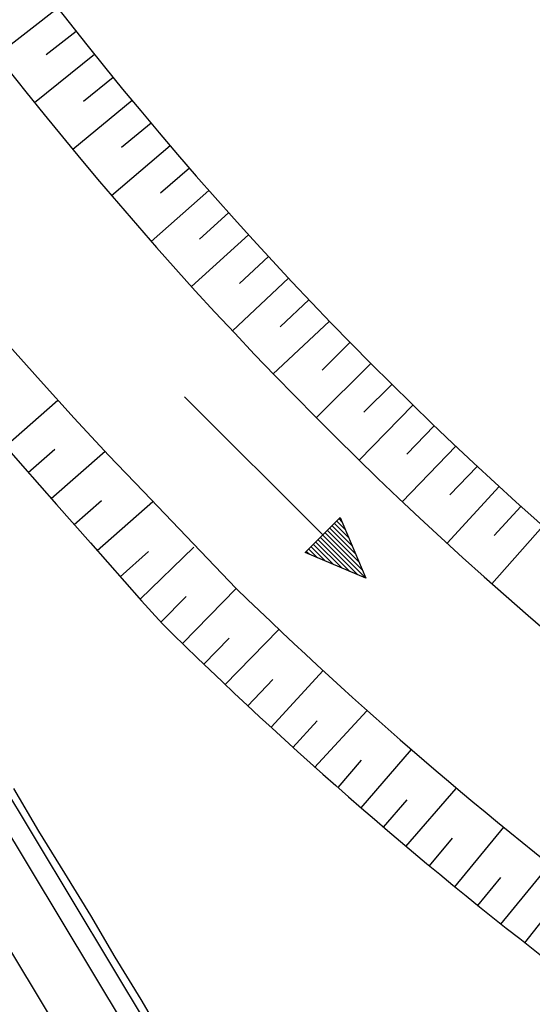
# Model space of a CAD drawing. Extents: x 448150 to 449332, y 437108 to 438384.
# Tile 24 of 172: x 448545 to 448571, y 437792 to 437842. Entities that reach past the tile are written whole.
import ezdxf

# ---------------------------------------------------------------- set-up
doc = ezdxf.new("R2010")
doc.units = 0
doc.header["$LTSCALE"] = 2
doc.header["$MEASUREMENT"] = 0
doc.linetypes.add('AUSGEZOGEN', pattern=[0])
for name, color, linetype in [('BOESCHG', 250, 'AUSGEZOGEN'), ('DB-Flussumverlegungen', 15, 'CONTINUOUS'), ('DB-Wegboeschungen', 15, 'CONTINUOUS'), ('DB-Wege', 15, 'CONTINUOUS'), ('MULDE', 250, 'AUSGEZOGEN'), ('SCHLITZRINNE', 200, 'AUSGEZOGEN')]:
    doc.layers.add(name, color=color, linetype=linetype)
pattern_1 = [(358.2745, (448649.3639, 437806.4096), (0.045166, 1.49932), [])]

msp = doc.modelspace()

# ---------------------------------------------------------------- hatches: boundary and pattern name
at = {"layer": 'SCHLITZRINNE'}
h = msp.add_hatch(dxfattribs=at)
h.set_pattern_fill('_USER', color=256, scale=1.5, angle=45, style=0, pattern_type=0)
h.set_pattern_definition([(353.2904, (448535.0215, 437939.729), (0.175256, 1.489727), [])])
edge = h.paths.add_edge_path()
edge.add_arc((450110.131, 439174.886), 2002.145, 217.646692, 217.752161)
edge.add_arc((450110.131, 439174.886), 2001.645, 217.646692, 217.805031)
edge.add_arc((450106.011, 439171.69), 1996.431, 217.805031, 218.163888)
edge.add_arc((450104.62, 439170.597), 1994.662, 218.163888, 218.52344)
edge.add_arc((450102.361, 439168.798), 1991.774, 218.52344, 218.883253)
edge.add_arc((450113.08, 439177.442), 2005.544, 218.883253, 219.240385)
edge.add_arc((450118.779, 439182.096), 2012.902, 219.240385, 219.596863)
edge.add_arc((450119.441, 439182.644), 2013.761, 219.596863, 219.953466)
edge.add_arc((450109.131, 439174.008), 2000.312, 219.953466, 220.311265)
edge.add_arc((450102.119, 439168.058), 1991.116, 220.311265, 220.670649)
edge.add_arc((450113.581, 439177.907), 2006.229, 220.670648, 221.028676)
edge.add_arc((450111.635, 439176.213), 2003.648, 221.028676, 221.386868)
edge.add_arc((450104.985, 439170.354), 1994.786, 221.386868, 221.745856)
edge.add_arc((450107.893, 439172.948), 1998.682, 221.745856, 222.104414)
edge.add_arc((450110.123, 439174.964), 2001.688, 222.104414, 222.462704)
edge.add_arc((450114.233, 439178.725), 2007.259, 222.462704, 222.819762)
edge.add_arc((450115.823, 439180.198), 2009.427, 222.819762, 223.176628)
edge.add_arc((450111.741, 439176.368), 2003.829, 223.176628, 223.534855)
edge.add_arc((450104.444, 439169.436), 1993.765, 223.534855, 223.893985)
edge.add_arc((450103.987, 439168.996), 1993.131, 223.893985, 224.25291)
edge.add_arc((450116.356, 439181.046), 2010.399, 224.252911, 224.610291)
edge.add_arc((450116.766, 439181.451), 2010.976, 224.610291, 224.721288)
edge.add_line((448524.848, 437951.994), (448525.244, 437952.3))
h = msp.add_hatch(dxfattribs=at)
h.set_pattern_fill('_USER', color=256, scale=1.5, angle=45, style=0, pattern_type=0)
h.set_pattern_definition(pattern_1)
edge = h.paths.add_edge_path()
edge.add_arc((450115.823, 439180.198), 2009.927, 222.955101, 223.176628)
edge.add_arc((450111.741, 439176.368), 2004.329, 223.176628, 223.534855)
edge.add_arc((450104.444, 439169.436), 1994.265, 223.534855, 223.893985)
edge.add_arc((450103.987, 439168.996), 1993.631, 223.893985, 224.25291)
edge.add_arc((450116.356, 439181.046), 2010.899, 224.252911, 224.610291)
edge.add_arc((450116.766, 439181.451), 2011.476, 224.610291, 224.721288)
edge.add_arc((450110.131, 439174.886), 2001.645, 217.646692, 217.805031)
edge.add_arc((450106.011, 439171.69), 1996.431, 217.805031, 218.163888)
edge.add_arc((450104.62, 439170.597), 1994.662, 218.163888, 218.52344)
edge.add_arc((450102.361, 439168.798), 1991.774, 218.52344, 218.883253)
edge.add_arc((450113.08, 439177.442), 2005.544, 218.883253, 219.240385)
edge.add_arc((450118.779, 439182.096), 2012.902, 219.240385, 219.596863)
edge.add_arc((450119.441, 439182.644), 2013.761, 219.596863, 219.953466)
edge.add_arc((450109.131, 439174.008), 2000.312, 219.953466, 220.311265)
edge.add_arc((450102.119, 439168.058), 1991.116, 220.311265, 220.670649)
edge.add_arc((450113.581, 439177.907), 2006.229, 220.670648, 221.028676)
edge.add_arc((450111.635, 439176.213), 2003.648, 221.028676, 221.386868)
edge.add_arc((450104.985, 439170.354), 1994.786, 221.386868, 221.745856)
edge.add_arc((450107.893, 439172.948), 1998.682, 221.745856, 222.104414)
edge.add_arc((450110.123, 439174.964), 2001.688, 222.104414, 222.462704)
edge.add_arc((450114.233, 439178.725), 2007.259, 222.462704, 222.819762)
edge.add_arc((450115.823, 439180.198), 2009.427, 222.819762, 223.176628)
edge.add_arc((450111.741, 439176.368), 2003.829, 223.176628, 223.534855)
edge.add_arc((450104.444, 439169.436), 1993.765, 223.534855, 223.893985)
edge.add_arc((450103.987, 439168.996), 1993.131, 223.893985, 224.25291)
edge.add_arc((450116.356, 439181.046), 2010.399, 224.252911, 224.610291)
edge.add_arc((450116.766, 439181.451), 2010.976, 224.610291, 224.721288)
h = msp.add_hatch(dxfattribs=at)
h.set_pattern_fill('_USER', color=256, scale=1.5, angle=45, style=0, pattern_type=0)
h.set_pattern_definition(pattern_1)
edge = h.paths.add_edge_path()
edge.add_arc((450116.766, 439181.451), 2010.976, 224.721288, 224.967587)
edge.add_arc((450103.943, 439168.643), 1992.851, 224.967587, 225.253931)
edge.add_arc((450116.766, 439181.451), 2011.476, 224.721288, 224.806037)
edge.add_arc((450115.823, 439180.198), 2009.927, 222.955101, 223.176628)
edge.add_arc((450111.741, 439176.368), 2004.329, 223.176628, 223.534855)
edge.add_arc((450104.444, 439169.436), 1994.265, 223.534855, 223.893985)
edge.add_arc((450103.987, 439168.996), 1993.631, 223.893985, 224.25291)
edge.add_arc((450116.356, 439181.046), 2010.899, 224.252911, 224.610291)
edge.add_arc((450116.766, 439181.451), 2011.476, 224.610291, 224.721288)
edge.add_arc((450110.131, 439174.886), 2001.645, 217.646692, 217.805031)
edge.add_arc((450106.011, 439171.69), 1996.431, 217.805031, 218.163888)
edge.add_arc((450104.62, 439170.597), 1994.662, 218.163888, 218.52344)
edge.add_arc((450102.361, 439168.798), 1991.774, 218.52344, 218.883253)
edge.add_arc((450113.08, 439177.442), 2005.544, 218.883253, 219.240385)
edge.add_arc((450118.779, 439182.096), 2012.902, 219.240385, 219.596863)
edge.add_arc((450119.441, 439182.644), 2013.761, 219.596863, 219.953466)
edge.add_arc((450109.131, 439174.008), 2000.312, 219.953466, 220.311265)
edge.add_arc((450102.119, 439168.058), 1991.116, 220.311265, 220.670649)
edge.add_arc((450113.581, 439177.907), 2006.229, 220.670648, 221.028676)
edge.add_arc((450111.635, 439176.213), 2003.648, 221.028676, 221.386868)
edge.add_arc((450104.985, 439170.354), 1994.786, 221.386868, 221.745856)
edge.add_arc((450107.893, 439172.948), 1998.682, 221.745856, 222.104414)
edge.add_arc((450110.123, 439174.964), 2001.688, 222.104414, 222.462704)
edge.add_arc((450114.233, 439178.725), 2007.259, 222.462704, 222.819762)
edge.add_arc((450115.823, 439180.198), 2009.427, 222.819762, 223.176628)
edge.add_arc((450111.741, 439176.368), 2003.829, 223.176628, 223.534855)
edge.add_arc((450104.444, 439169.436), 1993.765, 223.534855, 223.893985)
edge.add_arc((450103.987, 439168.996), 1993.131, 223.893985, 224.25291)
edge.add_arc((450116.356, 439181.046), 2010.399, 224.252911, 224.610291)
edge.add_arc((450116.766, 439181.451), 2010.976, 224.610291, 224.721288)

# ---------------------------------------------------------------- linework, layer by layer
at = {"layer": 'BOESCHG'}
for points in [[(448543.315, 437900.819, -0.007568), (448552.12, 437889.396, 0.011332), (448558.058, 437881.811, 0.003853), (448574.534, 437862.033, 0.005017), (448587.455, 437847.071, 0.000234), (448595.988, 437837.397, 0.000081), (448620.803, 437809.3, 0.001388), (448630.509, 437798.375, -0.00385), (448633.989, 437794.419, -0.058646), (448634.182, 437794.134, -0.032345), (448634.433, 437793.565, -0.185543), (448634.424, 437793.055, -0.121847), (448633.978, 437792.438)], [(448541.906, 437884.683, 0.007605), (448551.633, 437871.031, 0.016058), (448556.541, 437864.789, 0.001578), (448568.966, 437850.087, 0.00228), (448577.644, 437839.977, 0.016383), (448608.021, 437807.152, 0.065015), (448616.949, 437800.201, 0.020453), (448618.688, 437799.272, -0.021912), (448620.308, 437798.4, -0.030942)]]:
    msp.add_lwpolyline(points, format="xyb", dxfattribs=at)
at = {"layer": 'DB-Flussumverlegungen', "linetype": 'Continuous'}
for p, q in [((448547.362, 437842.888), (448544.284, 437840.493)), ((448548.287, 437841.708), (448546.761, 437840.52)), ((448549.222, 437840.535), (448546.181, 437838.093)), ((448550.166, 437839.369), (448548.657, 437838.157)), ((448551.118, 437838.21), (448548.115, 437835.722)), ((448552.08, 437837.059), (448550.589, 437835.823)), ((448553.05, 437835.914), (448550.085, 437833.381)), ((448554.029, 437834.778), (448552.556, 437833.52)), ((448555.016, 437833.649), (448552.09, 437831.07)), ((448556.008, 437832.523), (448554.532, 437831.182)), ((448557.017, 437831.413), (448554.13, 437828.79)), ((448558.026, 437830.302), (448556.571, 437828.939)), ((448559.052, 437829.208), (448556.206, 437826.541)), ((448560.094, 437828.129), (448558.622, 437826.749)), ((448561.12, 437827.034), (448558.257, 437824.352)), ((448544.777, 437825.917), (448546.473, 437824.006)), ((448562.162, 437825.955), (448560.749, 437824.547)), ((448563.221, 437824.892), (448560.458, 437822.14)), ((448546.473, 437824.006), (448548.192, 437822.116)), ((448564.284, 437823.833), (448562.867, 437822.422)), ((448560.782, 437816.204), (448553.771, 437823.201)), ((448544.694, 437820.694), (448547.36, 437823.025)), ((448565.354, 437822.783), (448562.633, 437819.988)), ((448543.841, 437821.662), (448545.566, 437819.705)), ((448548.192, 437822.116), (448549.933, 437820.247)), ((448566.433, 437821.74), (448565.049, 437820.296)), ((448567.52, 437820.706), (448564.816, 437817.887)), ((448545.856, 437819.376), (448547.202, 437820.553)), ((448547.018, 437818.058), (448549.748, 437820.444)), ((448549.933, 437820.247), (448551.698, 437818.399)), ((448545.566, 437819.705), (448547.289, 437817.751)), ((448568.614, 437819.68), (448567.23, 437818.236)), ((448569.717, 437818.662), (448567.082, 437815.787)), ((448551.698, 437818.399), (448556.398, 437813.498)), ((448547.289, 437817.751), (448549.009, 437815.8)), ((448548.181, 437816.74), (448549.57, 437817.954)), ((448549.346, 437815.416), (448552.176, 437817.906)), ((448570.823, 437817.649), (448569.475, 437816.179)), ((448560.782, 437816.204), (448561.665, 437817.089)), ((448561.257, 437816.667), (448562.276, 437815.651)), ((448562.102, 437816.059), (448561.375, 437816.785)), ((448561.492, 437816.903), (448561.929, 437816.468)), ((448561.756, 437816.876), (448561.61, 437817.021)), ((448561.665, 437817.089), (448562.966, 437814.025)), ((448571.944, 437816.653), (448569.354, 437813.737)), ((448559.899, 437815.319), (448560.782, 437816.204)), ((448560.786, 437816.196), (448562.969, 437814.016)), ((448562.796, 437814.425), (448560.904, 437816.314)), ((448561.021, 437816.432), (448562.623, 437814.833)), ((448562.449, 437815.242), (448561.139, 437816.55)), ((448549.009, 437815.8), (448549.869, 437814.822)), ((448560.315, 437815.724), (448561.334, 437814.707)), ((448561.743, 437814.534), (448560.433, 437815.842)), ((448560.55, 437815.96), (448562.152, 437814.362)), ((448562.561, 437814.189), (448560.668, 437816.078)), ((448550.512, 437814.092), (448551.958, 437815.374)), ((448551.525, 437812.954), (448554.245, 437815.594)), ((448562.966, 437814.025), (448559.899, 437815.319)), ((448560.107, 437815.225), (448559.962, 437815.37)), ((448560.079, 437815.488), (448560.516, 437815.052)), ((448560.925, 437814.879), (448560.197, 437815.606)), ((448549.869, 437814.822), (448550.731, 437813.845)), ((448550.731, 437813.845), (448551.598, 437812.872)), ((448553.678, 437810.703), (448556.398, 437813.498)), ((448551.598, 437812.872), (448552.474, 437811.907)), ((448552.57, 437811.79), (448553.855, 437813.093)), ((448552.474, 437811.907), (448552.723, 437811.639)), ((448555.828, 437808.611), (448558.548, 437811.406)), ((448554.753, 437809.657), (448556.033, 437810.972)), ((448558.163, 437806.463), (448560.801, 437809.335)), ((448556.986, 437807.552), (448558.246, 437808.878)), ((448560.372, 437804.434), (448563.011, 437807.306)), ((448559.268, 437805.448), (448560.508, 437806.798)), ((448562.73, 437802.387), (448565.285, 437805.334)), ((448561.557, 437803.412), (448562.746, 437804.8)), ((448564.997, 437800.422), (448567.551, 437803.369)), ((448563.863, 437801.405), (448565.063, 437802.789)), ((448567.486, 437798.384), (448569.954, 437801.404)), ((448566.192, 437799.45), (448567.357, 437800.856)), ((448569.809, 437796.486), (448572.277, 437799.506)), ((448568.647, 437797.435), (448569.806, 437798.853)), ((448571.028, 437795.552), (448572.155, 437796.987))]:
    msp.add_line(p, q, dxfattribs=at)
for major_axis, start_param, end_param in [((139.017, 139.017), 2.808613, 3.279796), ((141.775, 141.775), 2.808613, 3.279162), ((148.139, 148.139), 3.155151, 3.278459), ((-150.897, 150.897), 1.577081, 1.70702)]:
    msp.add_ellipse((448702.515, 437963.632), major_axis=major_axis, ratio=1, start_param=start_param, end_param=end_param, dxfattribs=at)
at = {"layer": 'DB-Wegboeschungen', "linetype": 'Continuous'}
for p, q in [((448545.111, 437803.371), (448546.379, 437801.211)), ((448546.379, 437801.211), (448547.692, 437799.074)), ((448547.692, 437799.074), (448549.006, 437796.938)), ((448549.006, 437796.938), (448550.251, 437794.823)), ((448550.251, 437794.823), (448551.565, 437792.686)), ((448551.565, 437792.686), (448552.833, 437790.527))]:
    msp.add_line(p, q, dxfattribs=at)
at = {"layer": 'DB-Wege', "linetype": 'Continuous'}
for p, q in [((448505.981, 437867.527), (448568.393, 437764.019)), ((448505.723, 437866.017), (448567.317, 437763.867)), ((448507.627, 437857.05), (448564.093, 437763.404))]:
    msp.add_line(p, q, dxfattribs=at)
at = {"layer": 'MULDE'}
for points in [[(448626.439, 437795.349, 0.00188), (448625.381, 437796.497, 0.000316), (448619.062, 437803.296, 0.001086), (448586.956, 437837.644, -0.006651), (448581.777, 437843.309, -0.003241), (448579.771, 437845.593, -0.000326), (448559.974, 437868.458, -0.000111), (448546.214, 437884.377, -0.00313), (448545.731, 437884.943, -0.001522), (448545.654, 437885.036, -0.000024), (448540.715, 437890.973, -0.001241)], [(448626.065, 437789.714, 0.024091), (448627.003, 437790.677, 0.027339), (448627.74, 437791.61, 0.022807), (448628.876, 437793.388, 0.077001), (448629.103, 437793.974, 0.145861), (448629.023, 437795.045, 0.095419), (448628.169, 437796.425, 0.000962), (448626.266, 437798.483, 0.00032), (448620.526, 437804.658, 0.001071), (448588.385, 437839.044, -0.006641), (448583.265, 437844.647, -0.00324), (448581.261, 437846.928, -0.000326), (448561.486, 437869.766, -0.000107), (448548.243, 437885.088, -0.003132)]]:
    msp.add_lwpolyline(points, format="xyb", dxfattribs=at)

doc.saveas('drawing.dxf')
